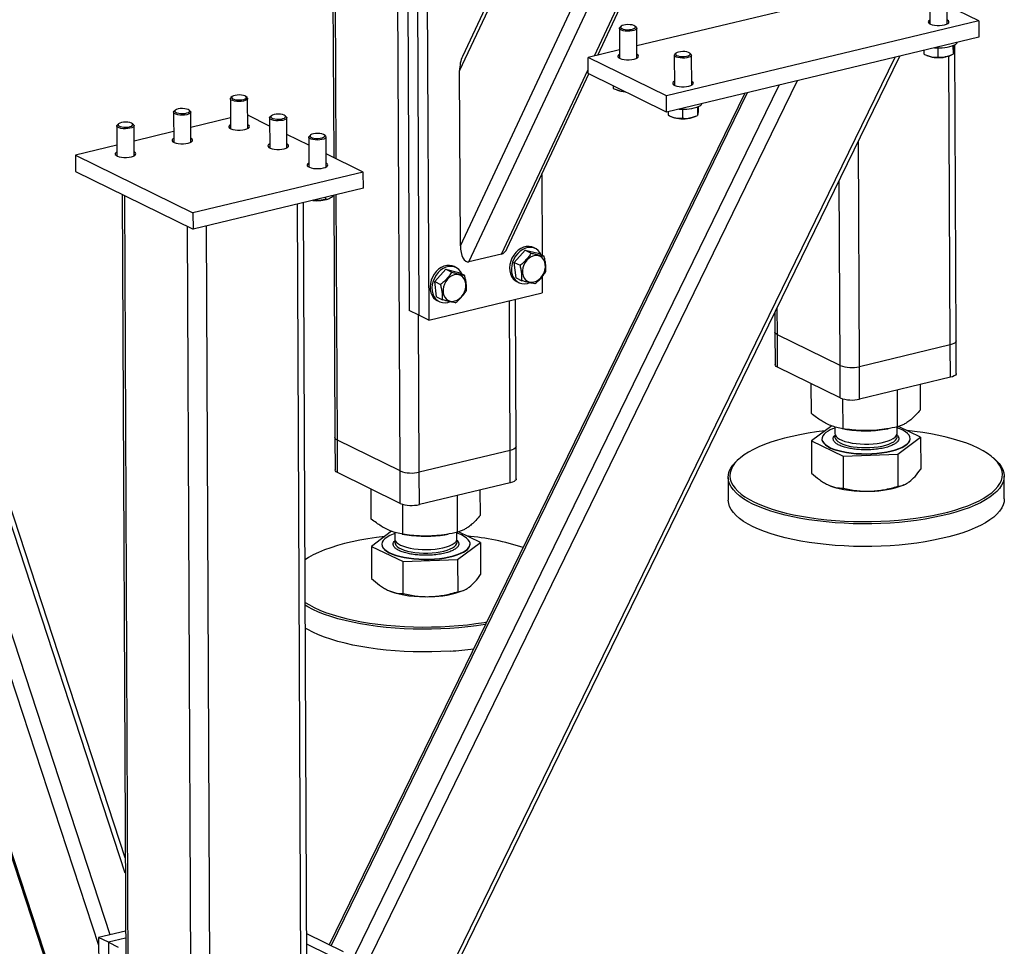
# Model space of a CAD drawing. Header units: millimetres. Extents: x 5 to 589, y 5 to 415.
# Tile 62 of 115: x 419 to 435, y 263 to 278. Entities that reach past the tile are written whole.
import ezdxf

# ---------------------------------------------------------------- set-up
doc = ezdxf.new("R2010")
doc.units = ezdxf.units.MM
doc.layers.add('TRAIT-FORT', color=4, linetype='Continuous', lineweight=25)

msp = doc.modelspace()

# ---------------------------------------------------------------- linework, layer by layer
at = {"layer": 'TRAIT-FORT', "color": 4, "linetype": 'Continuous', "lineweight": 25}
for p, q in [((426.23174, 277.32026), (431.4495, 288.4534)), ((431.37729, 288.43609), (426.27849, 277.55679)), ((426.2447, 274.41926), (432.7214, 288.23862)), ((428.46744, 277.56753), (433.47814, 288.25887)), ((428.52077, 277.58031), (433.53147, 288.27165)), ((426.38711, 274.15297), (432.93865, 288.13199)), ((425.24589, 270.68673), (425.17156, 287.32716)), ((424.13047, 279.33058), (424.14587, 275.88203)), ((424.18623, 275.86222), (424.17087, 279.30113)), ((425.36958, 279.25375), (425.39597, 273.34607)), ((425.53189, 279.17408), (425.55828, 273.26641)), ((425.69421, 279.09441), (425.7206, 273.18674)), ((414.14127, 278.54915), (420.26727, 259.83376)), ((433.11307, 278.6812), (429.16618, 277.73503)), ((434.02044, 278.59106), (434.02266, 278.09413)), ((434.30837, 278.09541), (434.30615, 278.59233)), ((420.26688, 259.9212), (414.17491, 278.53265)), ((434.83041, 278.14427), (434.30701, 278.40116)), ((434.83041, 278.14427), (429.6576, 276.90421)), ((434.83041, 278.14427), (434.83161, 277.87574)), ((420.25392, 262.82221), (415.29079, 277.98495)), ((428.87918, 278.0226), (428.8814, 277.52568)), ((428.90743, 278.05677), (428.88887, 278.04037)), ((429.15505, 278.04156), (429.13634, 278.05779)), ((429.16711, 277.52695), (429.16489, 278.02388)), ((420.44419, 263.00175), (415.58749, 277.83932)), ((434.83161, 277.87574), (429.6588, 276.63568)), ((434.40347, 277.7352), (434.4041, 277.59341)), ((434.41599, 277.74046), (434.41622, 277.68915)), ((434.45634, 272.84093), (434.43441, 277.74966)), ((428.88077, 277.66661), (428.35908, 277.54155)), ((429.78814, 277.57646), (429.79036, 277.07954)), ((429.81639, 277.61064), (429.79783, 277.59424)), ((430.06401, 277.59543), (430.0453, 277.61166)), ((430.07607, 277.08082), (430.07385, 277.57774)), ((433.91859, 277.65686), (433.91885, 277.59866)), ((433.96866, 277.57483), (433.9886, 277.56653)), ((434.15475, 277.69759), (434.15542, 277.54817)), ((434.34715, 277.56813), (434.37369, 277.57946)), ((424.32458, 258.83615), (433.44648, 277.54369)), ((424.32521, 258.69384), (433.52578, 277.5627)), ((429.6576, 276.90421), (428.35908, 277.54155)), ((428.36028, 277.27302), (428.35908, 277.54155)), ((434.35762, 272.77618), (434.33624, 277.5638)), ((420.69417, 264.01982), (416.34053, 277.32056)), ((420.69302, 264.27841), (416.42558, 277.31579)), ((426.2447, 274.41926), (426.23174, 277.32026)), ((426.92791, 274.28262), (428.35998, 277.33824)), ((427.02089, 274.38001), (428.37367, 277.26644)), ((429.6588, 276.63568), (428.36028, 277.27302)), ((424.31162, 261.73715), (431.83003, 277.15618)), ((424.40062, 262.47007), (431.52613, 277.08333)), ((430.95348, 276.94605), (424.0722, 262.83368)), ((424.10694, 262.81663), (431.00222, 276.95774)), ((428.77741, 277.06828), (428.77758, 277.0302)), ((428.82739, 277.00638), (428.84733, 276.99807)), ((422.43455, 276.85711), (422.43677, 276.36018)), ((422.4628, 276.89128), (422.44424, 276.87488)), ((422.71042, 276.87607), (422.69171, 276.8923)), ((422.72248, 276.36146), (422.72026, 276.85838)), ((429.6588, 276.63568), (429.6576, 276.90421)), ((421.49404, 276.63164), (421.49626, 276.13472)), ((421.52229, 276.66582), (421.50373, 276.64942)), ((421.76991, 276.65061), (421.7512, 276.66684)), ((421.78197, 276.136), (421.77975, 276.63292)), ((429.68629, 276.64227), (429.68655, 276.58407)), ((429.92245, 276.683), (429.92312, 276.53358)), ((430.17117, 276.72061), (430.1718, 276.57882)), ((430.18369, 276.72587), (430.18392, 276.67456)), ((420.58178, 276.44035), (420.56322, 276.42395)), ((420.8294, 276.42514), (420.81069, 276.44137)), ((422.43598, 276.53665), (421.78088, 276.37961)), ((423.08442, 276.40301), (422.7215, 276.58114)), ((423.08381, 276.53844), (423.08603, 276.04152)), ((423.11206, 276.57261), (423.0935, 276.55621)), ((423.35968, 276.5574), (423.34097, 276.57363)), ((423.37174, 276.04279), (423.36952, 276.53972)), ((429.73636, 276.56024), (429.7563, 276.55194)), ((430.11485, 276.55354), (430.14139, 276.56487)), ((420.55353, 276.40618), (420.55575, 275.90926)), ((420.84146, 275.91053), (420.83924, 276.40745)), ((421.49547, 276.31119), (420.84037, 276.15415)), ((423.73368, 276.08435), (423.37076, 276.26247)), ((423.73307, 276.21977), (423.73529, 275.72285)), ((423.76132, 276.25394), (423.74276, 276.23755)), ((424.00894, 276.23874), (423.99023, 276.25497)), ((424.021, 275.72413), (424.01878, 276.22105)), ((432.8528, 272.41544), (432.83613, 276.14834)), ((420.55496, 276.08572), (419.86717, 275.92084)), ((424.63648, 275.64123), (424.02002, 275.9438)), ((419.86717, 275.92084), (421.81495, 274.96484)), ((419.86717, 275.92084), (419.86837, 275.65231)), ((419.86837, 275.65231), (421.81615, 274.69631)), ((424.63648, 275.64123), (421.81495, 274.96484)), ((424.63768, 275.3727), (424.63648, 275.64123)), ((427.59285, 275.60042), (427.59883, 274.26188)), ((432.53485, 272.43408), (432.52114, 275.50236)), ((424.63768, 275.3727), (421.81615, 274.69631)), ((420.64391, 275.27166), (420.73842, 254.11437)), ((420.77889, 254.0703), (420.68427, 275.25185)), ((423.73919, 253.96729), (423.64464, 275.13465)), ((424.0096, 275.22214), (424.00975, 275.18819)), ((424.05978, 275.19685), (424.07097, 275.20162)), ((424.14867, 275.25548), (424.16661, 271.24067)), ((424.20707, 271.19659), (424.1889, 275.26512)), ((421.81495, 274.96484), (421.81615, 274.69631)), ((423.64048, 253.90254), (423.54574, 275.11094)), ((421.8177, 253.56043), (421.72309, 274.74199)), ((422.13566, 253.54179), (422.04092, 274.75019)), ((427.31986, 274.34587), (427.13649, 274.14278)), ((427.31986, 274.34587), (427.41718, 274.2981)), ((427.31986, 274.34587), (427.5329, 274.29424)), ((427.48801, 274.37329), (427.45554, 274.38922)), ((426.92791, 274.28262), (426.38711, 274.15297)), ((427.5329, 274.29424), (427.63022, 274.24648)), ((426.00315, 274.03022), (425.81978, 273.82713)), ((426.00315, 274.03022), (426.10046, 273.98245)), ((426.00315, 274.03022), (426.21618, 273.97859)), ((426.17129, 274.05764), (426.13883, 274.07357)), ((427.13649, 274.14278), (427.23381, 274.09502)), ((427.16616, 273.88807), (427.13649, 274.14278)), ((425.81978, 273.82713), (425.91709, 273.77937)), ((425.84945, 273.57242), (425.81978, 273.82713)), ((426.21618, 273.97859), (426.3135, 273.93083)), ((427.16616, 273.88807), (427.26348, 273.8403)), ((427.17859, 273.82495), (427.21105, 273.80902)), ((427.60041, 273.90833), (427.60162, 273.63767)), ((425.7206, 273.18674), (427.60162, 273.63767)), ((425.84945, 273.57242), (425.94676, 273.52465)), ((425.86188, 273.5093), (425.89434, 273.49337)), ((427.06866, 271.02883), (427.05759, 273.50725)), ((427.16738, 271.09358), (427.15649, 273.53096)), ((425.55828, 273.26641), (425.39597, 273.34607)), ((431.49603, 272.94394), (431.49402, 273.39589)), ((425.56384, 270.66809), (425.55222, 273.26938)), ((425.7206, 273.18674), (425.55828, 273.26641)), ((431.45411, 273.31405), (431.45557, 272.98802)), ((431.45557, 272.98802), (431.45797, 272.45096)), ((432.53485, 272.43408), (431.49603, 272.94394)), ((431.49843, 272.40688), (431.49603, 272.94394)), ((434.45874, 272.30387), (434.45634, 272.84093)), ((434.35762, 272.77618), (432.8528, 272.41544)), ((434.36002, 272.23912), (434.35762, 272.77618)), ((432.53725, 271.89702), (431.49843, 272.40688)), ((432.53725, 271.89702), (432.53485, 272.43408)), ((432.8552, 271.87837), (432.8528, 272.41544)), ((434.36002, 272.23912), (432.8552, 271.87837)), ((432.05815, 271.63722), (432.05594, 272.13325)), ((433.48593, 271.41868), (433.48321, 272.02892)), ((433.86487, 271.70172), (433.86301, 272.11997)), ((432.58257, 271.38643), (432.58036, 271.88119)), ((432.39457, 271.43488), (432.06017, 271.18511)), ((432.44835, 271.41739), (432.44885, 271.30542)), ((432.57057, 271.3883), (432.64778, 271.37584)), ((433.27786, 271.37865), (433.32986, 271.38752)), ((433.47741, 271.31002), (433.47693, 271.41692)), ((433.86689, 271.24961), (433.50176, 271.42423)), ((424.16661, 271.24067), (424.16901, 270.70361)), ((432.23337, 271.21947), (432.2334, 271.2141)), ((433.48795, 270.96657), (433.86689, 271.24961)), ((433.69367, 271.22062), (433.69365, 271.22599)), ((433.86689, 271.24961), (433.86927, 270.71675)), ((425.24589, 270.68673), (424.20707, 271.19659)), ((424.20947, 270.65953), (424.20707, 271.19659)), ((427.16978, 270.55652), (427.16738, 271.09358)), ((432.06017, 271.18511), (432.58459, 270.93432)), ((432.06017, 271.18511), (432.06255, 270.65224)), ((427.06866, 271.02883), (425.56384, 270.66809)), ((427.07106, 270.49177), (427.06866, 271.02883)), ((430.86214, 270.88929), (430.83563, 270.86586)), ((432.58459, 270.93432), (433.48795, 270.96657)), ((432.58459, 270.93432), (432.58697, 270.40145)), ((433.48795, 270.96657), (433.49033, 270.4337)), ((435.09449, 270.88488), (435.06777, 270.90807)), ((425.24829, 270.14967), (424.20947, 270.65953)), ((425.24829, 270.14967), (425.24589, 270.68673)), ((425.56624, 270.13102), (425.56384, 270.66809)), ((430.68064, 270.58148), (430.68232, 270.20553)), ((435.2537, 270.22595), (435.25202, 270.6019)), ((427.07106, 270.49177), (425.56624, 270.13102)), ((433.57751, 270.45236), (433.5968, 270.4606)), ((424.76919, 269.88987), (424.76698, 270.3859)), ((426.19697, 269.67133), (426.19424, 270.28157)), ((426.57591, 269.95437), (426.57405, 270.37262)), ((425.29361, 269.63908), (425.2914, 270.13384)), ((425.10561, 269.68753), (424.77121, 269.43776)), ((425.15939, 269.67004), (425.15989, 269.55807)), ((425.28161, 269.64095), (425.35882, 269.62849)), ((425.9889, 269.6313), (426.0409, 269.64017)), ((426.18845, 269.56267), (426.18797, 269.66957)), ((426.57793, 269.50226), (426.2128, 269.67688)), ((424.77121, 269.43776), (425.29563, 269.18697)), ((424.77121, 269.43776), (424.77359, 268.90489)), ((424.94441, 269.47212), (424.94444, 269.46675)), ((426.19899, 269.21922), (426.57793, 269.50226)), ((426.40471, 269.47327), (426.40468, 269.47864)), ((426.57793, 269.50226), (426.58031, 268.9694)), ((425.29563, 269.18697), (426.19899, 269.21922)), ((425.29801, 268.6541), (425.29563, 269.18697)), ((426.19899, 269.21922), (426.20137, 268.68635)), ((426.28855, 268.70501), (426.30784, 268.71325)), ((420.69845, 263.0627), (420.25332, 262.95599)), ((420.41563, 262.87632), (420.25332, 262.95599)), ((420.25332, 262.95599), (420.27971, 257.04832)), ((420.69898, 262.94425), (420.41563, 262.87632)), ((424.30723, 262.71832), (423.69877, 263.01697)), ((420.41563, 262.87632), (420.44202, 256.96865)), ((420.41563, 262.87632), (420.57795, 262.79666)), ((424.07211, 262.66196), (423.69954, 262.84482))]:
    msp.add_line(p, q, dxfattribs=at)
at = {"layer": 'TRAIT-FORT', "color": 4, "linetype": 'Continuous', "lineweight": 25, "flags": 128}
for points in [[(429.07873, 278.00505), (429.10832, 278.01253), (429.13023, 278.02264), (429.14253, 278.03447), (429.14411, 278.04697), (429.13484, 278.05904), (429.11554, 278.06959), (429.08792, 278.07769), (429.05444, 278.08263), (429.01807, 278.08396), (428.98205, 278.08156), (428.94957, 278.07566), (428.92353, 278.06676), (428.90623, 278.05567), (428.89921, 278.04336), (428.9031, 278.03094), (428.91755, 278.0195), (428.94127, 278.01007), (428.97217, 278.00348), (429.00749, 278.00031), (429.04409, 278.00085), (429.07873, 278.00505)], [(434.02237, 278.15886), (434.00366, 278.14593), (433.99459, 278.13155), (433.99626, 278.11689), (434.00855, 278.10287), (434.03069, 278.09038), (434.0613, 278.0802), (434.09844, 278.07297), (434.13979, 278.06914), (434.18275, 278.06895), (434.22462, 278.07243), (434.26276, 278.07934)], [(434.26276, 278.07934), (434.29479, 278.08925), (434.31868, 278.10154), (434.33294, 278.11544), (434.33667, 278.13008), (434.32964, 278.14453), (434.31229, 278.15789), (434.30808, 278.16014)], [(429.08805, 277.98023), (429.05143, 277.97561), (429.01262, 277.97451), (428.97451, 277.97704), (428.93992, 277.98299), (428.91143, 277.99192), (428.89114, 278.00318), (428.88056, 278.01592), (428.88046, 278.02921), (428.88887, 278.04037)], [(429.15505, 278.04156), (429.1595, 278.03705), (429.16489, 278.02391), (429.15968, 278.01073), (429.14427, 277.99847), (429.11978, 277.98804), (429.08805, 277.98023)], [(428.88111, 277.59041), (428.8624, 277.57747), (428.85333, 277.56309), (428.85499, 277.54843), (428.86728, 277.53442), (428.88943, 277.52193), (428.92003, 277.51174), (428.95718, 277.50451), (428.99853, 277.50068), (429.04149, 277.5005), (429.08336, 277.50397), (429.1215, 277.51088)], [(429.1215, 277.51088), (429.15352, 277.52079), (429.17742, 277.53308), (429.19168, 277.54699), (429.19541, 277.56162), (429.18838, 277.57607), (429.17102, 277.58943), (429.16682, 277.59168)], [(429.99702, 277.53409), (429.96039, 277.52947), (429.92158, 277.52838), (429.88347, 277.5309), (429.84889, 277.53685), (429.82039, 277.54579), (429.8001, 277.55704), (429.78952, 277.56979), (429.78943, 277.58308), (429.79783, 277.59424)], [(429.98769, 277.55891), (430.01728, 277.5664), (430.0392, 277.57651), (430.05149, 277.58834), (430.05308, 277.60084), (430.0438, 277.6129), (430.0245, 277.62346), (429.99688, 277.63156), (429.9634, 277.6365), (429.92703, 277.63783), (429.89101, 277.63543), (429.85854, 277.62952), (429.83249, 277.62062), (429.81519, 277.60953), (429.80817, 277.59723), (429.81206, 277.58481), (429.82651, 277.57337), (429.85024, 277.56394), (429.88113, 277.55734), (429.91645, 277.55417), (429.95305, 277.55471), (429.98769, 277.55891)], [(430.06401, 277.59543), (430.06847, 277.59092), (430.07385, 277.57778), (430.06865, 277.56459), (430.05323, 277.55233), (430.02875, 277.54191), (429.99702, 277.53409)], [(434.34715, 277.56813), (434.31448, 277.55672), (434.27427, 277.54747)], [(429.79007, 277.14427), (429.77136, 277.13134), (429.76229, 277.11696), (429.76396, 277.1023), (429.77625, 277.08828), (429.79839, 277.07579), (429.829, 277.06561), (429.86614, 277.05838), (429.90749, 277.05455), (429.95045, 277.05436), (429.99232, 277.05784), (430.03046, 277.06474)], [(430.03046, 277.06474), (430.06249, 277.07466), (430.08638, 277.08695), (430.10064, 277.10085), (430.10437, 277.11549), (430.09734, 277.12994), (430.07999, 277.1433), (430.07578, 277.14555)], [(422.46837, 276.85672), (422.48995, 276.8467), (422.51929, 276.83933), (422.55378, 276.83527), (422.59037, 276.83487), (422.6258, 276.83818), (422.65692, 276.84489), (422.68097, 276.85442), (422.69581, 276.86591), (422.70012, 276.87835), (422.69352, 276.89063), (422.67659, 276.90166), (422.65085, 276.91045), (422.61857, 276.91623), (422.58263, 276.91849), (422.54622, 276.91701), (422.51256, 276.91195), (422.48467, 276.90373), (422.46501, 276.8931), (422.45532, 276.881), (422.45648, 276.8685), (422.46837, 276.85672)], [(422.45072, 276.8347), (422.43761, 276.84716), (422.43486, 276.8604), (422.44269, 276.87345), (422.44424, 276.87488)], [(422.71042, 276.87607), (422.7119, 276.87472), (422.71991, 276.86175), (422.71734, 276.84848), (422.7044, 276.8359), (422.68204, 276.82494), (422.65192, 276.81641), (422.61627, 276.81095), (422.57774, 276.80895), (422.53919, 276.81058), (422.50347, 276.81571), (422.47323, 276.82395), (422.45072, 276.8347)], [(421.51021, 276.60923), (421.4971, 276.62169), (421.49435, 276.63493), (421.50218, 276.64798), (421.50373, 276.64942)], [(421.76991, 276.65061), (421.77139, 276.64926), (421.7794, 276.63629), (421.77683, 276.62302), (421.76389, 276.61044), (421.74153, 276.59947), (421.71141, 276.59095), (421.67576, 276.58548), (421.63723, 276.58349), (421.59867, 276.58512), (421.56295, 276.59024), (421.53272, 276.59848), (421.51021, 276.60923)], [(421.52786, 276.63126), (421.54944, 276.62123), (421.57878, 276.61386), (421.61327, 276.6098), (421.64986, 276.60941), (421.68529, 276.61271), (421.71641, 276.61943), (421.74046, 276.62896), (421.7553, 276.64045), (421.75961, 276.65289), (421.75301, 276.66517), (421.73608, 276.67619), (421.71034, 276.68498), (421.67806, 276.69077), (421.64212, 276.69302), (421.6057, 276.69155), (421.57205, 276.68648), (421.54416, 276.67827), (421.52449, 276.66764), (421.51481, 276.65554), (421.51597, 276.64304), (421.52786, 276.63126)], [(423.11763, 276.53805), (423.13921, 276.52803), (423.16855, 276.52066), (423.20304, 276.5166), (423.23963, 276.5162), (423.27506, 276.51951), (423.30618, 276.52623), (423.33023, 276.53575), (423.34507, 276.54725), (423.34938, 276.55969), (423.34278, 276.57196), (423.32585, 276.58299), (423.30011, 276.59178), (423.26783, 276.59756), (423.23189, 276.59982), (423.19547, 276.59835), (423.16182, 276.59328), (423.13393, 276.58506), (423.11426, 276.57443), (423.10458, 276.56233), (423.10574, 276.54984), (423.11763, 276.53805)], [(420.58735, 276.40579), (420.60893, 276.39577), (420.63826, 276.3884), (420.67276, 276.38434), (420.70935, 276.38394), (420.74478, 276.38725), (420.7759, 276.39396), (420.79995, 276.40349), (420.81478, 276.41499), (420.8191, 276.42742), (420.8125, 276.4397), (420.79557, 276.45073), (420.76983, 276.45952), (420.73755, 276.4653), (420.70161, 276.46756), (420.66519, 276.46608), (420.63154, 276.46102), (420.60365, 276.4528), (420.58398, 276.44217), (420.5743, 276.43007), (420.57546, 276.41758), (420.58735, 276.40579)], [(423.09998, 276.51603), (423.08687, 276.52849), (423.08412, 276.54173), (423.09195, 276.55478), (423.0935, 276.55621)], [(423.35968, 276.5574), (423.36116, 276.55605), (423.36917, 276.54308), (423.3666, 276.52981), (423.35366, 276.51723), (423.3313, 276.50627), (423.30118, 276.49774), (423.26553, 276.49228), (423.227, 276.49029), (423.18844, 276.49191), (423.15273, 276.49704), (423.12249, 276.50528), (423.09998, 276.51603)], [(430.11485, 276.55354), (430.08218, 276.54213), (430.04197, 276.53288)], [(420.5697, 276.38377), (420.55659, 276.39623), (420.55384, 276.40947), (420.56167, 276.42252), (420.56322, 276.42395)], [(420.8294, 276.42514), (420.83088, 276.42379), (420.83888, 276.41082), (420.83632, 276.39755), (420.82338, 276.38497), (420.80102, 276.37401), (420.77089, 276.36548), (420.73525, 276.36002), (420.69672, 276.35803), (420.65816, 276.35965), (420.62244, 276.36478), (420.59221, 276.37302), (420.5697, 276.38377)], [(422.43648, 276.42491), (422.41777, 276.41198), (422.4087, 276.3976), (422.41037, 276.38294), (422.42266, 276.36892), (422.4448, 276.35643), (422.47541, 276.34625), (422.51255, 276.33902), (422.5539, 276.33519), (422.59686, 276.33501), (422.63873, 276.33848), (422.67687, 276.34539)], [(422.67687, 276.34539), (422.7089, 276.3553), (422.73279, 276.36759), (422.74705, 276.38149), (422.75078, 276.39613), (422.74375, 276.41058), (422.7264, 276.42394), (422.72219, 276.42619)], [(423.76689, 276.21939), (423.78847, 276.20936), (423.81781, 276.20199), (423.8523, 276.19793), (423.88889, 276.19753), (423.92432, 276.20084), (423.95544, 276.20756), (423.97949, 276.21709), (423.99433, 276.22858), (423.99864, 276.24102), (423.99204, 276.25329), (423.97511, 276.26432), (423.94937, 276.27311), (423.91709, 276.2789), (423.88115, 276.28115), (423.84473, 276.27968), (423.81108, 276.27461), (423.78319, 276.2664), (423.76352, 276.25577), (423.75384, 276.24367), (423.755, 276.23117), (423.76689, 276.21939)], [(421.49597, 276.19945), (421.47726, 276.18652), (421.46819, 276.17213), (421.46986, 276.15747), (421.48214, 276.14346), (421.50429, 276.13097), (421.53489, 276.12079), (421.57204, 276.11356), (421.61339, 276.10973), (421.65635, 276.10954), (421.69822, 276.11301), (421.73636, 276.11992)], [(421.73636, 276.11992), (421.76838, 276.12984), (421.79228, 276.14213), (421.80654, 276.15603), (421.81027, 276.17067), (421.80324, 276.18512), (421.78588, 276.19847), (421.78168, 276.20073)], [(423.08574, 276.10625), (423.06703, 276.09331), (423.05796, 276.07893), (423.05963, 276.06427), (423.07192, 276.05026), (423.09406, 276.03777), (423.12467, 276.02758), (423.16181, 276.02035), (423.20316, 276.01652), (423.24612, 276.01634), (423.28799, 276.01981), (423.32613, 276.02672)], [(423.32613, 276.02672), (423.35816, 276.03663), (423.38205, 276.04892), (423.39631, 276.06283), (423.40004, 276.07746), (423.39301, 276.09191), (423.37566, 276.10527), (423.37145, 276.10752)], [(423.74924, 276.19736), (423.73613, 276.20982), (423.73338, 276.22306), (423.74121, 276.23611), (423.74276, 276.23755)], [(424.00894, 276.23874), (424.01042, 276.23739), (424.01843, 276.22442), (424.01586, 276.21115), (424.00292, 276.19856), (423.98056, 276.1876), (423.95044, 276.17907), (423.91479, 276.17361), (423.87626, 276.17162), (423.8377, 276.17325), (423.80199, 276.17837), (423.77175, 276.18661), (423.74924, 276.19736)], [(420.55546, 275.97398), (420.53675, 275.96105), (420.52768, 275.94667), (420.52934, 275.93201), (420.54163, 275.91799), (420.56378, 275.9055), (420.59438, 275.89532), (420.63153, 275.88809), (420.67288, 275.88426), (420.71584, 275.88408), (420.75771, 275.88755), (420.79585, 275.89446)], [(420.79585, 275.89446), (420.82787, 275.90437), (420.85177, 275.91666), (420.86603, 275.93056), (420.86976, 275.9452), (420.86273, 275.95965), (420.84537, 275.97301), (420.84117, 275.97526)], [(423.735, 275.78758), (423.71629, 275.77464), (423.70722, 275.76026), (423.70889, 275.7456), (423.72118, 275.73159), (423.74332, 275.7191), (423.77392, 275.70892), (423.81107, 275.70168), (423.85242, 275.69786), (423.89538, 275.69767), (423.93725, 275.70114), (423.97539, 275.70805)], [(423.97539, 275.70805), (424.00742, 275.71796), (424.03131, 275.73026), (424.04557, 275.74416), (424.0493, 275.75879), (424.04227, 275.77325), (424.02492, 275.7866), (424.02071, 275.78885)], [(427.45554, 274.38922), (427.42556, 274.40089), (427.3819, 274.40851), (427.33615, 274.40644), (427.28978, 274.39475), (427.2443, 274.37382), (427.20115, 274.34431), (427.16173, 274.30718), (427.1273, 274.26362), (427.09897, 274.21502), (427.07765, 274.16296)], [(427.58494, 274.2687), (427.56309, 274.30791), (427.53361, 274.34193), (427.49821, 274.36789), (427.45803, 274.38495), (427.41436, 274.39258), (427.36861, 274.39051), (427.32225, 274.37882), (427.27676, 274.35789), (427.23361, 274.32838), (427.19419, 274.29125), (427.15976, 274.24768), (427.13143, 274.19909), (427.11011, 274.14703)], [(427.07765, 274.16296), (427.06402, 274.1091), (427.05853, 274.05518), (427.06135, 274.00292), (427.07239, 273.95402), (427.09129, 273.91003), (427.11745, 273.87238), (427.15002, 273.84227), (427.17859, 273.82495)], [(427.11011, 274.14703), (427.09649, 274.09317), (427.091, 274.03925), (427.09381, 273.98699), (427.10485, 273.93808), (427.12375, 273.8941), (427.14991, 273.85644), (427.18248, 273.82633), (427.22043, 273.80474), (427.26252, 273.79234), (427.30741, 273.78956), (427.35365, 273.79646), (427.3835, 273.80597)], [(427.27486, 273.96344), (427.28405, 273.92145), (427.30107, 273.88443), (427.32517, 273.85401), (427.3553, 273.83152), (427.39014, 273.81793), (427.42818, 273.81386), (427.46774, 273.81946), (427.50711, 273.8345), (427.54455, 273.85832), (427.57844, 273.88988), (427.60728, 273.9278), (427.62983, 273.97042), (427.64509, 274.01588), (427.6524, 274.06219), (427.65144, 274.10733), (427.64226, 274.14933), (427.62524, 274.18635), (427.60114, 274.21677), (427.57101, 274.23926), (427.53616, 274.25284), (427.49812, 274.25692), (427.45856, 274.25132), (427.4192, 274.23628), (427.38175, 274.21246), (427.34787, 274.1809), (427.31902, 274.14298), (427.29647, 274.10036), (427.28121, 274.0549), (427.2739, 274.00859), (427.27486, 273.96344)], [(426.13883, 274.07357), (426.10885, 274.08524), (426.06518, 274.09286), (426.01943, 274.09079), (425.97307, 274.0791), (425.92758, 274.05817), (425.88443, 274.02866), (425.84501, 273.99153), (425.81058, 273.94797), (425.78225, 273.89937), (425.76093, 273.84731)], [(426.26823, 273.95305), (426.24638, 273.99226), (426.21689, 274.02628), (426.18149, 274.05224), (426.14131, 274.0693), (426.09765, 274.07693), (426.0519, 274.07486), (426.00553, 274.06317), (425.96005, 274.04224), (425.9169, 274.01273), (425.87748, 273.9756), (425.84305, 273.93203), (425.81472, 273.88344), (425.7934, 273.83138)], [(425.76093, 273.84731), (425.74731, 273.79345), (425.74182, 273.73953), (425.74464, 273.68727), (425.75567, 273.63837), (425.77457, 273.59438), (425.80073, 273.55673), (425.8333, 273.52662), (425.86188, 273.5093)], [(425.7934, 273.83138), (425.77977, 273.77752), (425.77428, 273.7236), (425.7771, 273.67134), (425.78813, 273.62243), (425.80704, 273.57845), (425.83319, 273.54079), (425.86577, 273.51068), (425.90371, 273.48909), (425.9458, 273.47669), (425.99069, 273.4739), (426.03693, 273.48081), (426.06678, 273.49032)], [(425.95814, 273.64779), (425.96733, 273.6058), (425.98435, 273.56878), (426.00845, 273.53836), (426.03858, 273.51587), (426.07343, 273.50228), (426.11146, 273.4982), (426.15103, 273.50381), (426.19039, 273.51885), (426.22784, 273.54267), (426.26172, 273.57423), (426.29057, 273.61215), (426.31312, 273.65477), (426.32838, 273.70023), (426.33569, 273.74654), (426.33473, 273.79168), (426.32554, 273.83368), (426.30852, 273.8707), (426.28442, 273.90112), (426.25429, 273.92361), (426.21944, 273.93719), (426.18141, 273.94127), (426.14184, 273.93567), (426.10248, 273.92063), (426.06504, 273.89681), (426.03115, 273.86525), (426.0023, 273.82733), (425.97976, 273.78471), (425.96449, 273.73925), (425.95718, 273.69293), (425.95814, 273.64779)], [(431.49603, 272.94394), (431.47432, 272.95724), (431.46066, 272.97177), (431.45559, 272.98695), (431.45557, 272.98802)], [(431.49603, 272.94394), (431.47432, 272.95724), (431.46066, 272.97177), (431.45559, 272.98695), (431.45557, 272.98802)], [(434.45634, 272.84093), (434.4526, 272.82673), (434.44024, 272.81197), (434.41972, 272.79829), (434.39182, 272.7862), (434.35762, 272.77618)], [(434.45634, 272.84093), (434.4526, 272.82673), (434.44024, 272.81197), (434.41972, 272.79829), (434.39182, 272.7862), (434.35762, 272.77618)], [(431.49843, 272.40688), (431.47671, 272.42018), (431.46306, 272.43471), (431.45799, 272.44989), (431.45797, 272.45096)], [(434.45874, 272.30387), (434.455, 272.28967), (434.44264, 272.27491), (434.42212, 272.26123), (434.39422, 272.24914), (434.36002, 272.23912)], [(432.30011, 271.32427), (432.2687, 271.29662), (432.24704, 271.26793), (432.23544, 271.2386), (432.23406, 271.20906), (432.24292, 271.1797), (432.26189, 271.15095), (432.29072, 271.1232), (432.32898, 271.09686), (432.37616, 271.07228), (432.43158, 271.04981), (432.49447, 271.02977), (432.56394, 271.01244), (432.63902, 270.99806), (432.71866, 270.98683), (432.80173, 270.97892), (432.88708, 270.97442), (432.97349, 270.97342), (433.05977, 270.97591), (433.1447, 270.98187), (433.22708, 270.99121), (433.30576, 271.0038), (433.37964, 271.01946), (433.44768, 271.03798), (433.50892, 271.05909), (433.5625, 271.0825), (433.60768, 271.10787), (433.64381, 271.13486), (433.67039, 271.16308), (433.68705, 271.19214), (433.69355, 271.22163), (433.68981, 271.25114), (433.67587, 271.28024), (433.65193, 271.30854), (433.61832, 271.33563), (433.57552, 271.36114), (433.52413, 271.38471), (433.477, 271.40204)], [(424.20707, 271.19659), (424.18535, 271.2099), (424.1717, 271.22442), (424.16663, 271.2396), (424.16661, 271.24067)], [(424.20707, 271.19659), (424.18535, 271.2099), (424.1717, 271.22442), (424.16663, 271.2396), (424.16661, 271.24067)], [(432.2815, 271.35042), (432.14141, 271.33288), (432.00292, 271.31192), (431.86873, 271.28786), (431.73944, 271.26081), (431.61563, 271.23089), (431.49786, 271.19823), (431.38664, 271.16299), (431.28247, 271.12531), (431.18583, 271.08537), (431.09714, 271.04335), (431.0168, 270.99943), (430.94516, 270.95381), (430.88255, 270.90669), (430.82924, 270.85828), (430.78548, 270.8088), (430.75146, 270.75848), (430.72733, 270.70752), (430.7132, 270.65618), (430.70913, 270.60466), (430.71515, 270.5532), (430.73121, 270.50204), (430.75726, 270.4514), (430.79318, 270.4015), (430.8388, 270.35257), (430.89392, 270.30483), (430.95829, 270.25849), (431.03164, 270.21376), (431.11362, 270.17084), (431.20388, 270.12992), (431.30201, 270.09117), (431.40758, 270.05479), (431.5201, 270.02092), (431.63908, 269.98972), (431.76399, 269.96133), (431.89427, 269.93588), (432.02934, 269.91347), (432.16859, 269.89421), (432.3114, 269.87819), (432.45714, 269.86548), (432.60515, 269.85613), (432.75478, 269.85018), (432.90534, 269.84766), (433.05618, 269.84859), (433.20662, 269.85296), (433.35599, 269.86074)], [(432.2334, 271.2141), (432.23408, 271.20369), (432.24294, 271.17433), (432.26192, 271.14558), (432.29074, 271.11783), (432.32901, 271.09149), (432.37618, 271.06691), (432.4316, 271.04444), (432.49449, 271.0244), (432.56396, 271.00706), (432.63905, 270.99269), (432.71868, 270.98146), (432.80176, 270.97355), (432.8871, 270.96905), (432.97352, 270.96805), (433.0598, 270.97054), (433.14472, 270.9765), (433.2271, 270.98584), (433.30579, 270.99843), (433.37966, 271.01409), (433.4477, 271.03261), (433.50894, 271.05372), (433.56253, 271.07713), (433.6077, 271.1025), (433.64383, 271.12949), (433.67042, 271.15771), (433.68707, 271.18677), (433.69358, 271.21626), (433.69367, 271.22062)], [(432.44885, 271.30542), (432.45303, 271.28335), (432.4671, 271.25938), (432.49083, 271.23635), (432.52375, 271.2147), (432.56523, 271.19487), (432.61444, 271.17723), (432.67045, 271.16214), (432.73215, 271.14987), (432.79835, 271.14068), (432.86775, 271.13474), (432.93901, 271.13217), (433.01074, 271.13301), (433.08154, 271.13726), (433.15004, 271.14482), (433.2149, 271.15555), (433.27486, 271.16925), (433.32876, 271.18564), (433.37553, 271.2044), (433.41428, 271.22518), (433.44425, 271.24757), (433.46485, 271.27112), (433.47569, 271.29539), (433.47741, 271.31002)], [(432.45615, 271.27654), (432.45261, 271.26803), (432.44924, 271.24354), (432.45589, 271.21916), (432.47241, 271.19538), (432.49848, 271.17265), (432.53361, 271.15142), (432.5771, 271.1321), (432.62811, 271.11507), (432.68564, 271.10066), (432.74859, 271.08914)], [(432.74859, 271.08914), (432.81571, 271.08075), (432.8857, 271.07564), (432.95721, 271.07392), (433.02884, 271.07562), (433.0992, 271.0807), (433.16691, 271.08908), (433.23066, 271.10057), (433.28921, 271.11497), (433.34141, 271.13198), (433.38626, 271.15129), (433.42288, 271.17251), (433.45056, 271.19523), (433.46875, 271.219), (433.47711, 271.24337), (433.47546, 271.26787), (433.47037, 271.28107)], [(433.35599, 269.86074), (433.50361, 269.87191), (433.64884, 269.88642), (433.79101, 269.90419), (433.9295, 269.92516), (434.06369, 269.94922), (434.19298, 269.97627), (434.31679, 270.00619), (434.43456, 270.03884), (434.54578, 270.07409), (434.64994, 270.11176), (434.74659, 270.1517), (434.83528, 270.19373), (434.91562, 270.23765), (434.98726, 270.28327), (435.04987, 270.33039), (435.10318, 270.3788), (435.14694, 270.42827), (435.18096, 270.4786), (435.20509, 270.52955), (435.21922, 270.5809), (435.22328, 270.63242), (435.21727, 270.68387), (435.2012, 270.73504), (435.17516, 270.78568), (435.13924, 270.83558), (435.09362, 270.88451), (435.0385, 270.93225), (434.97412, 270.97858), (434.90078, 271.02332), (434.81879, 271.06624), (434.72853, 271.10716), (434.6304, 271.1459), (434.52484, 271.18229), (434.41232, 271.21616), (434.29334, 271.24735), (434.16843, 271.27574), (434.03815, 271.3012), (433.90308, 271.3236), (433.76383, 271.34286), (433.64309, 271.35664)], [(427.16738, 271.09358), (427.16364, 271.07938), (427.15128, 271.06462), (427.13076, 271.05094), (427.10286, 271.03885), (427.06866, 271.02883)], [(427.16738, 271.09358), (427.16364, 271.07938), (427.15128, 271.06462), (427.13076, 271.05094), (427.10286, 271.03885), (427.06866, 271.02883)], [(435.09449, 270.88488), (435.12067, 270.86102), (435.16687, 270.81147), (435.20324, 270.76094), (435.22962, 270.70966), (435.24589, 270.65785), (435.25198, 270.60574), (435.24786, 270.55357), (435.23355, 270.50157), (435.20911, 270.44998), (435.17466, 270.39901), (435.13035, 270.34891), (435.07637, 270.29989), (435.01296, 270.25217), (434.94042, 270.20597), (434.85906, 270.1615), (434.76924, 270.11894), (434.67138, 270.0785), (434.56589, 270.04034), (434.45327, 270.00465), (434.334, 269.97159), (434.20863, 269.94129), (434.0777, 269.91389), (433.94181, 269.88953), (433.80157, 269.8683), (433.6576, 269.8503), (433.51053, 269.83561), (433.36104, 269.8243)], [(433.36104, 269.8243), (433.20979, 269.81641), (433.05744, 269.81199), (432.90469, 269.81105), (432.75222, 269.8136), (432.6007, 269.81962), (432.45082, 269.82909), (432.30323, 269.84197), (432.15861, 269.85819), (432.0176, 269.87769), (431.88082, 269.90038), (431.74889, 269.92616), (431.6224, 269.95491), (431.50191, 269.9865), (431.38797, 270.0208), (431.28107, 270.05765), (431.18169, 270.09688), (431.09029, 270.13832), (431.00727, 270.18178), (430.933, 270.22708), (430.86781, 270.27401), (430.81199, 270.32235), (430.76579, 270.3719), (430.72942, 270.42243), (430.70304, 270.47371), (430.68677, 270.52552), (430.68068, 270.57763), (430.6848, 270.6298), (430.69911, 270.6818), (430.72355, 270.7334), (430.758, 270.78436), (430.80231, 270.83446), (430.83563, 270.86586)], [(424.20947, 270.65953), (424.18775, 270.67283), (424.1741, 270.68736), (424.16903, 270.70254), (424.16901, 270.70361)], [(427.16978, 270.55652), (427.16604, 270.54232), (427.15368, 270.52756), (427.13316, 270.51388), (427.10526, 270.50179), (427.07106, 270.49177)], [(432.32506, 270.46089), (432.38212, 270.43674), (432.44708, 270.41505), (432.51905, 270.39611), (432.59708, 270.38018), (432.6801, 270.36748), (432.76699, 270.35817), (432.85657, 270.35237), (432.94763, 270.35018), (433.03895, 270.35162)], [(435.2537, 270.22595), (435.24954, 270.17763), (435.23523, 270.12563), (435.21079, 270.07403), (435.17634, 270.02307), (435.13203, 269.97296), (435.07805, 269.92395), (435.01464, 269.87623), (434.9421, 269.83003), (434.86074, 269.78555), (434.77092, 269.743), (434.67306, 269.70255), (434.56757, 269.6644), (434.45495, 269.62871), (434.33568, 269.59564), (434.21031, 269.56534), (434.07938, 269.53795), (433.94349, 269.51358), (433.80325, 269.49235), (433.65928, 269.47435), (433.51221, 269.45967), (433.36272, 269.44835), (433.21147, 269.44047), (433.05912, 269.43605), (432.90637, 269.43511), (432.7539, 269.43766), (432.60238, 269.44368), (432.4525, 269.45315), (432.30491, 269.46603), (432.16029, 269.48225), (432.01928, 269.50175), (431.8825, 269.52444), (431.75057, 269.55022), (431.62408, 269.57897), (431.50359, 269.61056), (431.38965, 269.64486), (431.28275, 269.6817), (431.18337, 269.72093), (431.09197, 269.76238), (431.00895, 269.80584), (430.93468, 269.85114), (430.86949, 269.89806), (430.81367, 269.94641), (430.76747, 269.99595), (430.7311, 270.04648), (430.70472, 270.09777), (430.68845, 270.14958), (430.68236, 270.20169), (430.68232, 270.20553)], [(424.99254, 269.60307), (424.85245, 269.58553), (424.71396, 269.56457), (424.57977, 269.54051), (424.45048, 269.51346), (424.32667, 269.48354), (424.2089, 269.45088), (424.09768, 269.41564), (423.99351, 269.37796), (423.89687, 269.33802), (423.80818, 269.296), (423.72783, 269.25208), (423.67107, 269.21655)], [(425.15948, 269.6501), (425.12914, 269.63902), (425.07556, 269.61562), (425.03038, 269.59024), (424.99425, 269.56325), (424.96767, 269.53503), (424.95101, 269.50597), (424.94451, 269.47648), (424.94825, 269.44698), (424.96219, 269.41787), (424.98613, 269.38958), (425.01974, 269.36248), (425.06254, 269.33697), (425.11392, 269.31341), (425.17318, 269.29212), (425.23948, 269.2734), (425.31188, 269.25751), (425.38938, 269.24469), (425.47088, 269.2351), (425.55523, 269.22889), (425.64127, 269.22613), (425.72777, 269.22688), (425.81352, 269.23111), (425.89732, 269.23878), (425.97799, 269.24976), (426.05441, 269.26391), (426.12549, 269.28103), (426.19024, 269.30088), (426.24776, 269.32318), (426.29722, 269.34761), (426.33795, 269.37384), (426.33795, 269.37384)], [(426.33795, 269.37384), (426.36936, 269.40149), (426.39102, 269.43018), (426.40262, 269.45951), (426.404, 269.48906), (426.39514, 269.51841), (426.37617, 269.54717), (426.34734, 269.57491), (426.30908, 269.60126), (426.2619, 269.62584), (426.20648, 269.64831), (426.18804, 269.65469)], [(424.94444, 269.46675), (424.94828, 269.44161), (424.96222, 269.4125), (424.98616, 269.3842), (425.01976, 269.35711), (425.06256, 269.3316), (425.11395, 269.30804), (425.17321, 269.28675), (425.2395, 269.26803), (425.31191, 269.25214), (425.3894, 269.23932), (425.4709, 269.22973), (425.55526, 269.22352), (425.64129, 269.22076), (425.72779, 269.22151), (425.81354, 269.22574), (425.89734, 269.2334), (425.97802, 269.24439), (426.05443, 269.25854), (426.12551, 269.27566), (426.19027, 269.29551), (426.24778, 269.31781), (426.29725, 269.34224), (426.33797, 269.36847)], [(425.15989, 269.55807), (425.16075, 269.5482), (425.16988, 269.52393), (425.18883, 269.50037), (425.21722, 269.47797), (425.25451, 269.45719), (425.29996, 269.4384), (425.3527, 269.422), (425.4117, 269.40828), (425.4758, 269.39753), (425.54377, 269.38995), (425.61427, 269.38568), (425.68594, 269.38481), (425.75738, 269.38736), (425.8272, 269.39328), (425.89405, 269.40245), (425.95661, 269.4147), (426.01368, 269.42977), (426.06413, 269.4474), (426.107, 269.46722), (426.14144, 269.48885)], [(425.16703, 269.52888), (425.16071, 269.50845), (425.16236, 269.48395), (425.17397, 269.45982), (425.19532, 269.43651), (425.22599, 269.41447), (425.2654, 269.39415), (425.31276, 269.37593), (425.36717, 269.36017), (425.42755, 269.34717), (425.49274, 269.33719), (425.56147, 269.33043), (425.6324, 269.32701), (425.70414, 269.32699), (425.7753, 269.33039), (425.84451, 269.33714), (425.9104, 269.3471), (425.9717, 269.36007), (426.02721, 269.37582), (426.07586, 269.39402), (426.11669, 269.41433), (426.14891, 269.43636), (426.1719, 269.45966), (426.18521, 269.48379), (426.18858, 269.50829), (426.18193, 269.53266), (426.18157, 269.53341)], [(425.0361, 268.71354), (425.09316, 268.68939), (425.15811, 268.6677), (425.23009, 268.64876), (425.30812, 268.63283), (425.39114, 268.62013), (425.47802, 268.61082), (425.56761, 268.60502), (425.65867, 268.60283), (425.74999, 268.60427)], [(423.67424, 268.50792), (423.74268, 268.46641), (423.82466, 268.42349), (423.91492, 268.38257), (424.01305, 268.34382), (424.11861, 268.30744), (424.23114, 268.27357), (424.35012, 268.24237), (424.47503, 268.21398), (424.60531, 268.18853), (424.74038, 268.16612), (424.87963, 268.14686), (425.02244, 268.13084), (425.16818, 268.11813), (425.31619, 268.10878), (425.46581, 268.10283), (425.61638, 268.10031), (425.76722, 268.10124), (425.91766, 268.10561), (426.06703, 268.11339), (426.21465, 268.12456), (426.35987, 268.13907), (426.50205, 268.15684), (426.64054, 268.17781), (426.6814, 268.18473)], [(426.66134, 268.14359), (426.65285, 268.14218), (426.51261, 268.12095), (426.36864, 268.10295), (426.22157, 268.08826), (426.07208, 268.07695), (425.92083, 268.06906), (425.76848, 268.06464), (425.61573, 268.0637), (425.46326, 268.06625), (425.31174, 268.07227), (425.16186, 268.08174), (425.01427, 268.09462), (424.86965, 268.11084), (424.72864, 268.13034), (424.59186, 268.15303), (424.45993, 268.17881), (424.33344, 268.20756), (424.21295, 268.23915), (424.09901, 268.27345), (423.99211, 268.3103), (423.89273, 268.34953), (423.80133, 268.39097), (423.71831, 268.43443), (423.67445, 268.46031)], [(426.07376, 267.701), (425.9225, 267.69312), (425.77016, 267.6887), (425.61741, 267.68776), (425.46494, 267.69031), (425.31342, 267.69633), (425.16353, 267.7058), (425.01595, 267.71868), (424.87133, 267.7349), (424.73032, 267.7544), (424.59354, 267.77709), (424.46161, 267.80287), (424.33512, 267.83162), (424.21463, 267.86321), (424.10068, 267.89751), (423.99379, 267.93435), (423.89441, 267.97358), (423.80301, 268.01503), (423.71999, 268.05849), (423.67613, 268.08436)]]:
    msp.add_lwpolyline(points, dxfattribs=at)
at = {"layer": 'TRAIT-FORT', "color": 4, "linetype": 'Continuous', "lineweight": 25}
for centre, radius, start, end in [((434.16765, 278.39735), 0.70093, 264.301583, 292.051996), ((434.39548, 277.83349), 0.09278, 292.382237, 332.711071), ((434.16605, 278.07576), 0.53926, 250.787989, 281.577106), ((428.9966, 277.39455), 0.42364, 249.369376, 267.029129), ((430.16318, 276.8189), 0.09278, 292.382237, 332.711071), ((429.93535, 277.38276), 0.70093, 264.301583, 292.051996), ((429.93375, 277.06117), 0.53926, 250.787989, 281.577106), ((423.87689, 275.72591), 0.55978, 261.980877, 289.069853), ((432.72417, 272.9424), 0.54244, 249.57226, 283.717287), ((432.72657, 272.40534), 0.54244, 249.57226, 283.717287), ((432.62993, 270.84264), 0.58374, 108.114489, 124.403163), ((432.954, 273.35184), 1.9996, 261.190926, 279.320952), ((425.43521, 271.19505), 0.54244, 249.57226, 283.717287), ((433.0309, 271.8846), 1.533, 270.300568, 290.88914), ((425.43761, 270.65799), 0.54244, 249.57226, 283.717287), ((425.66508, 271.5942), 1.98943, 261.144209, 279.367669), ((425.96949, 265.3633), 4.26338, 72.051095, 84.823857), ((426.09638, 269.56942), 0.09232, 299.217671, 355.805099), ((426.26948, 269.48573), 0.1358, 300.287184, 354.735585), ((425.74194, 270.13725), 1.533, 270.300568, 290.88914), ((425.6905, 273.77241), 6.08349, 273.612074, 277.301997)]:
    msp.add_arc(centre, radius, start, end, dxfattribs=at)
for centre, start_param, end_param in [((426.37281, 277.35408), 0.86324316, 1.71129298), ((426.38577, 274.45308), 1.71129298, 3.28208931), ((426.92657, 274.58272), 3.28208931, 4.00483582)]:
    msp.add_ellipse(centre, major_axis=(0.01843, 0.30188), ratio=0.46333993, start_param=start_param, end_param=end_param, dxfattribs=at)
for points, knots in [([(433.91885, 277.59866), (433.93941, 277.58839), (433.98097, 277.56762), (434.04249, 277.55014), (434.10126, 277.54399), (434.13726, 277.54676), (434.15542, 277.54817)], [0, 0, 0, 0, 0.26460494, 0.53494775, 0.76534313, 1, 1, 1, 1]), ([(434.15542, 277.54817), (434.1871, 277.54577), (434.23949, 277.5418), (434.31538, 277.55686), (434.3664, 277.57551), (434.39573, 277.58943), (434.4041, 277.59341)], [0, 0, 0, 0, 0.385549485, 0.637641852, 0.896546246, 1, 1, 1, 1]), ([(434.41622, 277.68915), (434.41519, 277.67495), (434.41312, 277.64625), (434.40999, 277.617), (434.40695, 277.5996), (434.40506, 277.59549), (434.4041, 277.59341)], [0, 0, 0, 0, 0.26460494, 0.53494775, 0.76534313, 1, 1, 1, 1]), ([(428.77758, 277.0302), (428.79815, 277.01989), (428.83973, 276.99903), (428.90114, 276.98222), (428.94255, 276.97636), (428.96157, 276.9773), (428.96267, 276.97735)], [0, 0, 0, 0, 0.33947119, 0.6863037, 0.98188621, 1, 1, 1, 1]), ([(430.18392, 276.67456), (430.18289, 276.66036), (430.18082, 276.63166), (430.17769, 276.60241), (430.17465, 276.58501), (430.17276, 276.5809), (430.1718, 276.57882)], [0, 0, 0, 0, 0.26460494, 0.53494775, 0.76534313, 1, 1, 1, 1]), ([(429.68655, 276.58407), (429.70711, 276.5738), (429.74867, 276.55303), (429.81019, 276.53555), (429.86896, 276.5294), (429.90496, 276.53217), (429.92312, 276.53358)], [0, 0, 0, 0, 0.26460494, 0.53494775, 0.76534313, 1, 1, 1, 1]), ([(429.92312, 276.53358), (429.9548, 276.53118), (430.00719, 276.52721), (430.08308, 276.54227), (430.1341, 276.56092), (430.16343, 276.57484), (430.1718, 276.57882)], [0, 0, 0, 0, 0.385549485, 0.637641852, 0.896546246, 1, 1, 1, 1]), ([(424.00975, 275.18819), (423.98547, 275.18264), (423.93639, 275.17142), (423.86901, 275.16713), (423.82739, 275.1725), (423.81123, 275.17458)], [0, 0, 0, 0, 0.37447426, 0.75706887, 1, 1, 1, 1]), ([(424.00975, 275.18819), (424.02285, 275.18936), (424.04933, 275.19171), (424.08847, 275.20871), (424.12047, 275.23089), (424.1381, 275.24826), (424.14437, 275.25445)], [0, 0, 0, 0, 0.29644197, 0.59931219, 0.85742854, 1, 1, 1, 1]), ([(427.41718, 274.2981), (427.40482, 274.27873), (427.37984, 274.23956), (427.3348, 274.18547), (427.28537, 274.1369), (427.2511, 274.10906), (427.23381, 274.09502)], [0, 0, 0, 0, 0.26460494, 0.53494775, 0.76534313, 1, 1, 1, 1]), ([(427.41718, 274.2981), (427.43923, 274.29188), (427.4838, 274.27929), (427.54182, 274.26457), (427.5909, 274.25364), (427.61703, 274.24888), (427.63022, 274.24648)], [0, 0, 0, 0, 0.26460494, 0.53494775, 0.76534313, 1, 1, 1, 1]), ([(427.65988, 273.99177), (427.66104, 274.02176), (427.66295, 274.07135), (427.65314, 274.14946), (427.64138, 274.20454), (427.6327, 274.23717), (427.63022, 274.24648)], [0, 0, 0, 0, 0.38554949, 0.63764185, 0.89654625, 1, 1, 1, 1]), ([(426.10046, 273.98245), (426.08811, 273.96308), (426.06313, 273.92391), (426.01809, 273.86982), (425.96865, 273.82125), (425.93438, 273.79341), (425.91709, 273.77937)], [0, 0, 0, 0, 0.26460494, 0.53494775, 0.76534313, 1, 1, 1, 1]), ([(426.10046, 273.98245), (426.12251, 273.97623), (426.16709, 273.96364), (426.22511, 273.94892), (426.27419, 273.93799), (426.30032, 273.93323), (426.3135, 273.93083)], [0, 0, 0, 0, 0.26460494, 0.53494775, 0.76534313, 1, 1, 1, 1]), ([(427.26348, 273.8403), (427.26463, 273.87029), (427.26654, 273.91989), (427.25673, 273.998), (427.24498, 274.05308), (427.23629, 274.0857), (427.23381, 274.09502)], [0, 0, 0, 0, 0.38554949, 0.63764185, 0.89654625, 1, 1, 1, 1]), ([(427.47651, 273.78868), (427.49599, 273.80456), (427.53536, 273.83666), (427.58566, 273.88817), (427.62737, 273.94054), (427.64898, 273.97459), (427.65988, 273.99177)], [0, 0, 0, 0, 0.26460494, 0.53494775, 0.76534313, 1, 1, 1, 1]), ([(426.34317, 273.67612), (426.34432, 273.70611), (426.34623, 273.7557), (426.33642, 273.83381), (426.32467, 273.88889), (426.31598, 273.92151), (426.3135, 273.93083)], [0, 0, 0, 0, 0.38554949, 0.63764185, 0.89654625, 1, 1, 1, 1]), ([(427.47651, 273.78868), (427.46158, 273.79141), (427.4314, 273.79694), (427.37864, 273.80907), (427.32184, 273.8238), (427.28305, 273.83477), (427.26348, 273.8403)], [0, 0, 0, 0, 0.26460494, 0.53494775, 0.76534313, 1, 1, 1, 1]), ([(425.94676, 273.52465), (425.94792, 273.55464), (425.94983, 273.60424), (425.94002, 273.68235), (425.92826, 273.73743), (425.91957, 273.77005), (425.91709, 273.77937)], [0, 0, 0, 0, 0.38554949, 0.63764185, 0.89654625, 1, 1, 1, 1]), ([(426.1598, 273.47303), (426.17927, 273.48891), (426.21864, 273.52101), (426.26895, 273.57252), (426.31066, 273.62489), (426.33226, 273.65894), (426.34317, 273.67612)], [0, 0, 0, 0, 0.26460494, 0.53494775, 0.76534313, 1, 1, 1, 1]), ([(426.1598, 273.47303), (426.14487, 273.47576), (426.11468, 273.48129), (426.06193, 273.49342), (426.00512, 273.50815), (425.96633, 273.51912), (425.94676, 273.52465)], [0, 0, 0, 0, 0.26460494, 0.53494775, 0.76534313, 1, 1, 1, 1]), ([(433.86487, 271.70172), (433.83963, 271.67231), (433.79181, 271.6166), (433.72143, 271.5492), (433.65891, 271.50028), (433.6009, 271.4647), (433.54459, 271.43761), (433.50612, 271.42519), (433.48593, 271.41868)], [0, 0, 0, 0, 0.20206835, 0.38269984, 0.55531458, 0.69299169, 0.83889419, 1, 1, 1, 1]), ([(432.58257, 271.38643), (432.54761, 271.39265), (432.48141, 271.40443), (432.38398, 271.43628), (432.29746, 271.47544), (432.21719, 271.52153), (432.13929, 271.57366), (432.08608, 271.61535), (432.05815, 271.63722)], [0, 0, 0, 0, 0.20206835, 0.38269984, 0.55531458, 0.69299169, 0.83889419, 1, 1, 1, 1]), ([(433.48593, 271.41868), (433.42568, 271.40601), (433.31157, 271.38201), (433.14369, 271.36123), (432.99465, 271.35369), (432.85639, 271.35648), (432.72226, 271.3666), (432.63065, 271.3796), (432.58257, 271.38643)], [0, 0, 0, 0, 0.20206835, 0.38269984, 0.55531458, 0.69299169, 0.83889419, 1, 1, 1, 1]), ([(432.73677, 271.05337), (432.70742, 271.05853), (432.64697, 271.06915), (432.56766, 271.09264), (432.50019, 271.12179), (432.45078, 271.15589), (432.42758, 271.18674), (432.42027, 271.21185), (432.42088, 271.2363), (432.42939, 271.26037), (432.44792, 271.27697), (432.45389, 271.28231)], [0, 0, 0, 0, 0.12364456, 0.25469538, 0.3911945, 0.53059032, 0.66998615, 0.73831396, 0.80666052, 0.93771134, 1, 1, 1, 1]), ([(433.46964, 271.29115), (433.47064, 271.29047), (433.4883, 271.27846), (433.49877, 271.25862), (433.50684, 271.23364), (433.50626, 271.20914), (433.4942, 271.17959), (433.46898, 271.15781), (433.45674, 271.14724)], [0, 0, 0, 0, 0.01552108, 0.27407638, 0.40081272, 0.52758385, 0.77066059, 1, 1, 1, 1]), ([(433.45674, 271.14724), (433.44131, 271.13715), (433.40953, 271.11638), (433.33983, 271.08902), (433.25369, 271.06563), (433.15329, 271.04836), (433.06271, 271.04007), (432.98911, 271.0373), (432.91747, 271.03715), (432.83105, 271.04096), (432.76758, 271.04932), (432.73677, 271.05337)], [0, 0, 0, 0, 0.11649679, 0.2399717, 0.36857994, 0.49991744, 0.63125494, 0.69563278, 0.7600283, 0.88350321, 1, 1, 1, 1]), ([(432.06255, 270.65224), (432.10521, 270.61396), (432.16954, 270.55623), (432.25781, 270.49586), (432.30259, 270.47257), (432.32506, 270.46089)], [0, 0, 0, 0, 0.49525132, 0.7468182, 1, 1, 1, 1]), ([(433.6801, 270.50927), (433.71183, 270.53631), (433.776, 270.59098), (433.83796, 270.67452), (433.86927, 270.71675)], [0, 0, 0, 0, 0.49451073, 1, 1, 1, 1]), ([(432.32506, 270.46089), (432.36898, 270.4432), (432.4578, 270.40743), (432.5436, 270.40346), (432.58697, 270.40145)], [0, 0, 0, 0, 0.49451073, 1, 1, 1, 1]), ([(432.58697, 270.40145), (432.6604, 270.38615), (432.77112, 270.36308), (432.92311, 270.3503), (433.00025, 270.35118), (433.03895, 270.35162)], [0, 0, 0, 0, 0.49525132, 0.7468182, 1, 1, 1, 1]), ([(433.03895, 270.35162), (433.11462, 270.35765), (433.26763, 270.36983), (433.41556, 270.41226), (433.49033, 270.4337)], [0, 0, 0, 0, 0.49451073, 1, 1, 1, 1]), ([(433.49033, 270.4337), (433.52118, 270.43877), (433.5677, 270.4464), (433.6315, 270.47579), (433.66386, 270.49808), (433.6801, 270.50927)], [0, 0, 0, 0, 0.49525132, 0.7468182, 1, 1, 1, 1]), ([(426.57591, 269.95437), (426.55067, 269.92496), (426.50285, 269.86925), (426.43247, 269.80185), (426.36995, 269.75293), (426.31194, 269.71735), (426.25563, 269.69026), (426.21716, 269.67784), (426.19697, 269.67133)], [0, 0, 0, 0, 0.20206835, 0.38269984, 0.55531458, 0.69299169, 0.83889419, 1, 1, 1, 1]), ([(425.29361, 269.63908), (425.25865, 269.6453), (425.19245, 269.65708), (425.09502, 269.68893), (425.0085, 269.72809), (424.92823, 269.77418), (424.85033, 269.82631), (424.79712, 269.868), (424.76919, 269.88987)], [0, 0, 0, 0, 0.20206835, 0.38269984, 0.55531458, 0.69299169, 0.83889419, 1, 1, 1, 1]), ([(426.19697, 269.67133), (426.13672, 269.65866), (426.02261, 269.63466), (425.85473, 269.61388), (425.70569, 269.60634), (425.56743, 269.60913), (425.4333, 269.61925), (425.34169, 269.63225), (425.29361, 269.63908)], [0, 0, 0, 0, 0.20206835, 0.38269984, 0.55531458, 0.69299169, 0.83889419, 1, 1, 1, 1]), ([(426.16778, 269.39989), (426.15235, 269.3898), (426.12057, 269.36903), (426.05087, 269.34167), (425.96473, 269.31828), (425.86433, 269.30101), (425.77374, 269.29272), (425.70016, 269.28996), (425.62846, 269.28976), (425.54246, 269.29389), (425.44654, 269.30508), (425.35837, 269.32207), (425.27859, 269.34521), (425.21125, 269.37447), (425.16181, 269.40854), (425.13861, 269.43939), (425.13132, 269.4645), (425.13188, 269.48895), (425.14093, 269.51381), (425.16041, 269.53113), (425.16726, 269.53722)], [0, 0, 0, 0, 0.059729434, 0.123036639, 0.188975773, 0.256314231, 0.323652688, 0.356660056, 0.389676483, 0.452983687, 0.512713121, 0.572442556, 0.63574976, 0.701688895, 0.769027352, 0.83636581, 0.869373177, 0.902389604, 0.965696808, 1, 1, 1, 1]), ([(426.18277, 269.54235), (426.18306, 269.54215), (426.19989, 269.53061), (426.20976, 269.51126), (426.21789, 269.48629), (426.2173, 269.46179), (426.20524, 269.43224), (426.18002, 269.41046), (426.16778, 269.39989)], [0, 0, 0, 0, 0.00462027, 0.26603847, 0.39417812, 0.52235294, 0.76812119, 1, 1, 1, 1]), ([(426.39114, 268.76192), (426.42287, 268.78896), (426.48704, 268.84363), (426.549, 268.92717), (426.58031, 268.9694)], [0, 0, 0, 0, 0.49451073, 1, 1, 1, 1]), ([(424.77359, 268.90489), (424.81625, 268.86661), (424.88058, 268.80888), (424.96885, 268.74851), (425.01363, 268.72522), (425.0361, 268.71354)], [0, 0, 0, 0, 0.49525132, 0.7468182, 1, 1, 1, 1]), ([(425.0361, 268.71354), (425.08002, 268.69585), (425.16884, 268.66008), (425.25464, 268.65611), (425.29801, 268.6541)], [0, 0, 0, 0, 0.49451073, 1, 1, 1, 1]), ([(425.29801, 268.6541), (425.37144, 268.6388), (425.48216, 268.61573), (425.63415, 268.60295), (425.71129, 268.60383), (425.74999, 268.60427)], [0, 0, 0, 0, 0.49525132, 0.7468182, 1, 1, 1, 1]), ([(425.74999, 268.60427), (425.82565, 268.6103), (425.97867, 268.62248), (426.1266, 268.66491), (426.20137, 268.68635)], [0, 0, 0, 0, 0.49451073, 1, 1, 1, 1]), ([(426.20137, 268.68635), (426.23222, 268.69142), (426.27874, 268.69905), (426.34254, 268.72844), (426.3749, 268.75073), (426.39114, 268.76192)], [0, 0, 0, 0, 0.49525132, 0.7468182, 1, 1, 1, 1])]:
    msp.add_open_spline(points, degree=3, knots=knots, dxfattribs=at)

doc.saveas('drawing.dxf')
